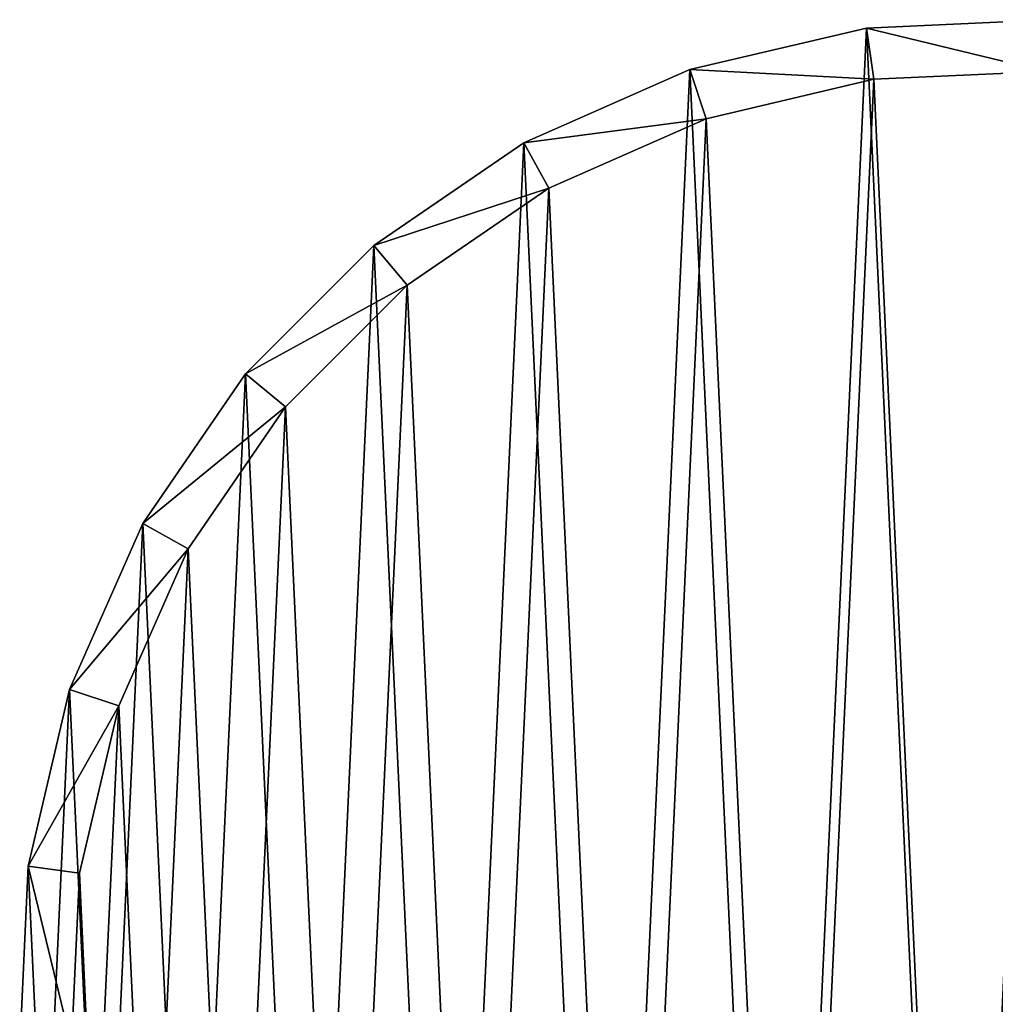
# Model space of a CAD drawing. Header units: millimetres. Extents: x -1598 to -691, y 18 to 189.
# Tile 131 of 158: x -855 to -846, y 180 to 189. Entities that reach past the tile are written whole.
import ezdxf

# ---------------------------------------------------------------- set-up
doc = ezdxf.new("R2010")
doc.units = ezdxf.units.MM
doc.header["$LTSCALE"] = 25.4
doc.layers.get('0').update_dxf_attribs({"true_color": 0xff5454})

# ---------------------------------------------------------------- blocks, each defined once
blk = doc.blocks.new('MORE-EYE-7826-7825-7608-ZIGZAG.STL')
at = {"color": 7, "true_color": 0xffffff}
mesh = blk.add_polyface(dxfattribs=at)
corners = [(791.9487, 177.7917, 1355.4249), (791.7875, 181.2792, 1355.4249), (791.7065, 179.528, 1355.4249), (792.1888, 182.9857, 1355.4249), (792.5058, 176.1295, 1355.4249), (792.8969, 184.5894, 1355.4249), (793.3589, 174.5979, 1355.4249), (793.8877, 186.0358, 1355.4249), (794.4788, 173.2492, 1355.4249), (795.1273, 187.2754, 1355.4249), (795.8276, 172.1292, 1355.4249), (796.5736, 188.2661, 1355.4249), (797.3591, 171.2762, 1355.4249), (798.1773, 188.9742, 1355.4249), (799.0213, 170.719, 1355.4249), (799.8839, 189.3756, 1355.4249), (800.7576, 170.4768, 1355.4249), (801.6351, 189.4566, 1355.4249), (802.5089, 170.5578, 1355.4249), (803.3714, 189.2144, 1355.4249), (804.2154, 170.9592, 1355.4249), (805.0336, 188.6572, 1355.4249), (805.8191, 171.6673, 1355.4249), (806.5651, 187.8042, 1355.4249), (807.2654, 172.658, 1355.4249), (807.9139, 186.6842, 1355.4249), (808.505, 173.8977, 1355.4249), (809.0338, 185.3355, 1355.4249), (809.4958, 175.344, 1355.4249), (809.8869, 183.804, 1355.4249), (810.2039, 176.9477, 1355.4249), (810.444, 182.1417, 1355.4249), (810.6052, 178.6542, 1355.4249), (810.6862, 180.4054, 1355.4249)]
mesh.append_faces([[corners[k] for k in face] for face in [(0, 1, 2), (31, 32, 33)]], dxfattribs={"vtx0": -1, "color": 7})
mesh.append_faces([[corners[k] for k in face] for face in [(1, 0, 3), (3, 4, 5), (5, 6, 7), (7, 8, 9), (9, 10, 11), (11, 12, 13), (13, 14, 15), (15, 16, 17), (17, 18, 19), (19, 20, 21), (21, 22, 23), (23, 24, 25), (25, 26, 27), (27, 28, 29), (29, 30, 31)]], dxfattribs={"vtx0": -1, "vtx1": -1, "color": 7})
mesh.append_faces([[corners[k] for k in face] for face in [(3, 0, 4), (5, 4, 6), (7, 6, 8), (9, 8, 10), (11, 10, 12), (13, 12, 14), (15, 14, 16), (17, 16, 18), (19, 18, 20), (21, 20, 22), (23, 22, 24), (25, 24, 26), (27, 26, 28), (29, 28, 30), (31, 30, 32)]], dxfattribs={"vtx0": -1, "vtx2": -1, "color": 7})
mesh = blk.add_polyface(dxfattribs=at)
corners = [(799.8839, 189.3756, 1355.4249), (801.612, 188.9571, 1331.4249), (799.9529, 188.8804, 1331.4249), (801.6351, 189.4566, 1355.4249)]
mesh.append_faces([[corners[k] for k in face] for face in [(0, 1, 2), (1, 0, 3)]], dxfattribs={"vtx0": -1, "color": 7})
mesh = blk.add_polyface(dxfattribs=at)
corners = [(798.1773, 188.9742, 1355.4249), (799.9529, 188.8804, 1331.4249), (798.3362, 188.5002, 1331.4249), (799.8839, 189.3756, 1355.4249)]
mesh.append_faces([[corners[k] for k in face] for face in [(0, 1, 2), (1, 0, 3)]], dxfattribs={"vtx0": -1, "color": 7})
mesh = blk.add_polyface(dxfattribs=at)
corners = [(792.2827, 181.2101, 1331.4249), (792.4354, 177.9061, 1331.4249), (792.2059, 179.5511, 1331.4249), (792.6629, 182.8268, 1331.4249), (792.9632, 176.3314, 1331.4249), (793.3337, 184.3461, 1331.4249), (793.7714, 174.8805, 1331.4249), (794.2723, 185.7163, 1331.4249), (794.8324, 173.6027, 1331.4249), (795.4467, 186.8907, 1331.4249), (796.1101, 172.5417, 1331.4249), (796.8169, 187.8293, 1331.4249), (797.561, 171.7336, 1331.4249), (798.3362, 188.5002, 1331.4249), (799.1358, 171.2058, 1331.4249), (799.9529, 188.8804, 1331.4249), (800.7807, 170.9763, 1331.4249), (801.612, 188.9571, 1331.4249), (802.4398, 171.053, 1331.4249), (803.2569, 188.7276, 1331.4249), (804.0565, 171.4333, 1331.4249), (804.8317, 188.1998, 1331.4249), (805.5758, 172.1041, 1331.4249), (806.2826, 187.3917, 1331.4249), (806.946, 173.0427, 1331.4249), (807.5603, 186.3307, 1331.4249), (808.1204, 174.2171, 1331.4249), (808.6213, 185.0529, 1331.4249), (809.059, 175.5873, 1331.4249), (809.4295, 183.602, 1331.4249), (809.7298, 177.1066, 1331.4249), (809.9573, 182.0273, 1331.4249), (810.11, 178.7233, 1331.4249), (810.1868, 180.3824, 1331.4249)]
mesh.append_faces([[corners[k] for k in face] for face in [(0, 1, 2), (32, 31, 33)]], dxfattribs={"vtx0": -1, "color": 7})
mesh.append_faces([[corners[k] for k in face] for face in [(1, 3, 4), (4, 5, 6), (6, 7, 8), (8, 9, 10), (10, 11, 12), (12, 13, 14), (14, 15, 16), (16, 17, 18), (18, 19, 20), (20, 21, 22), (22, 23, 24), (24, 25, 26), (26, 27, 28), (28, 29, 30), (30, 31, 32)]], dxfattribs={"vtx0": -1, "vtx1": -1, "color": 7})
mesh.append_faces([[corners[k] for k in face] for face in [(1, 0, 3), (4, 3, 5), (6, 5, 7), (8, 7, 9), (10, 9, 11), (12, 11, 13), (14, 13, 15), (16, 15, 17), (18, 17, 19), (20, 19, 21), (22, 21, 23), (24, 23, 25), (26, 25, 27), (28, 27, 29), (30, 29, 31)]], dxfattribs={"vtx0": -1, "vtx2": -1, "color": 7})
mesh = blk.add_polyface(dxfattribs=at)
corners = [(796.5736, 188.2661, 1355.4249), (798.3362, 188.5002, 1331.4249), (796.8169, 187.8293, 1331.4249), (798.1773, 188.9742, 1355.4249)]
mesh.append_faces([[corners[k] for k in face] for face in [(0, 1, 2), (1, 0, 3)]], dxfattribs={"vtx0": -1, "color": 7})
mesh = blk.add_polyface(dxfattribs=at)
corners = [(795.1273, 187.2754, 1355.4249), (796.8169, 187.8293, 1331.4249), (795.4467, 186.8907, 1331.4249), (796.5736, 188.2661, 1355.4249)]
mesh.append_faces([[corners[k] for k in face] for face in [(0, 1, 2), (1, 0, 3)]], dxfattribs={"vtx0": -1, "color": 7})
mesh = blk.add_polyface(dxfattribs=at)
corners = [(793.8877, 186.0358, 1355.4249), (795.4467, 186.8907, 1331.4249), (794.2723, 185.7163, 1331.4249), (795.1273, 187.2754, 1355.4249)]
mesh.append_faces([[corners[k] for k in face] for face in [(0, 1, 2), (1, 0, 3)]], dxfattribs={"vtx0": -1, "color": 7})
mesh = blk.add_polyface(dxfattribs=at)
corners = [(792.8969, 184.5894, 1355.4249), (794.2723, 185.7163, 1331.4249), (793.3337, 184.3461, 1331.4249), (793.8877, 186.0358, 1355.4249)]
mesh.append_faces([[corners[k] for k in face] for face in [(0, 1, 2), (1, 0, 3)]], dxfattribs={"vtx0": -1, "color": 7})
mesh = blk.add_polyface(dxfattribs=at)
corners = [(792.1888, 182.9857, 1355.4249), (793.3337, 184.3461, 1331.4249), (792.6629, 182.8268, 1331.4249), (792.8969, 184.5894, 1355.4249)]
mesh.append_faces([[corners[k] for k in face] for face in [(0, 1, 2), (1, 0, 3)]], dxfattribs={"vtx0": -1, "color": 7})
mesh = blk.add_polyface(dxfattribs=at)
corners = [(791.7875, 181.2792, 1355.4249), (792.6629, 182.8268, 1331.4249), (792.2827, 181.2101, 1331.4249), (792.1888, 182.9857, 1355.4249)]
mesh.append_faces([[corners[k] for k in face] for face in [(0, 1, 2), (1, 0, 3)]], dxfattribs={"vtx0": -1, "color": 7})
mesh = blk.add_polyface(dxfattribs=at)
corners = [(791.7875, 181.2792, 1355.4249), (792.2059, 179.5511, 1331.4249), (791.7065, 179.528, 1355.4249), (792.2827, 181.2101, 1331.4249)]
mesh.append_faces([[corners[k] for k in face] for face in [(0, 1, 2), (1, 0, 3)]], dxfattribs={"vtx0": -1, "color": 7})

msp = doc.modelspace()

# ---------------------------------------------------------------- block references
at = {"color": 0}
msp.add_blockref('MORE-EYE-7826-7825-7608-ZIGZAG.STL', (-1646.8621, 0, -42.2539), dxfattribs=at)

doc.saveas('drawing.dxf')
